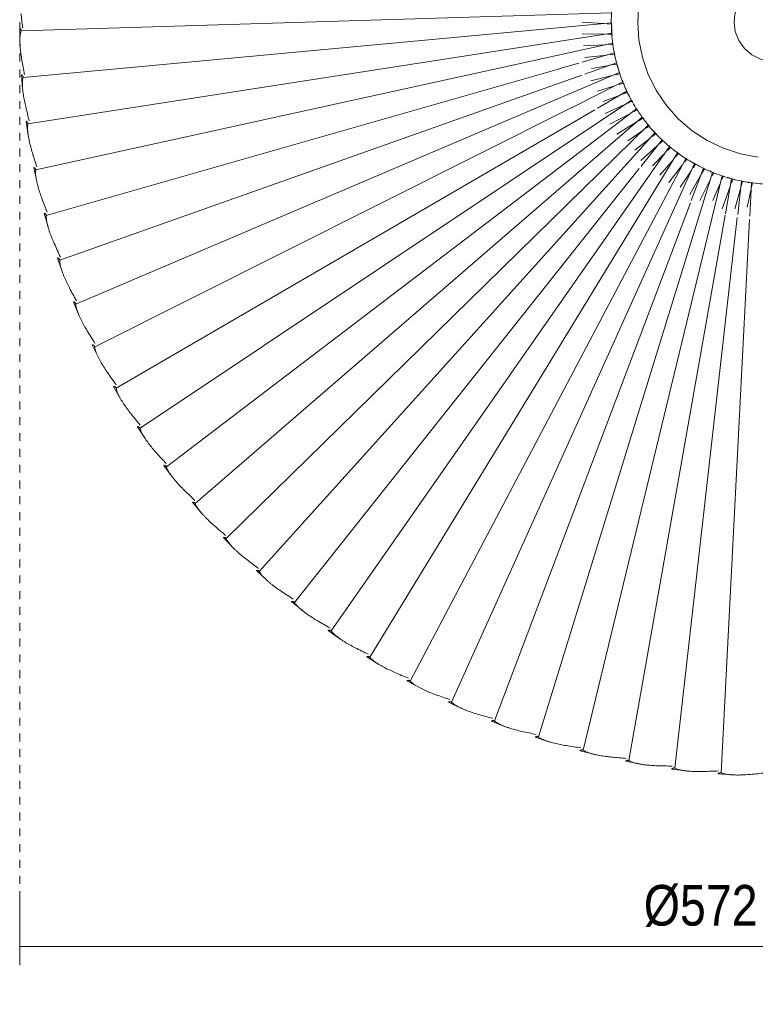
# Model space of a CAD drawing. Header units: millimetres. Extents: x -7014 to -4812, y -150 to 6878.
# Tile 14 of 17: x -6061 to -5782, y 6219 to 6593. Entities that reach past the tile are written whole.
import ezdxf

# ---------------------------------------------------------------- set-up
doc = ezdxf.new("R2010")
doc.units = ezdxf.units.MM
doc.linetypes.add('Dash', pattern=[6, 3, -3])
doc.layers.add('A-ANNO-DIMS', color=7, linetype='Dash', lineweight=9, true_color=0xd2d2d2)
doc.layers.add('A-ANNO-DIMS-7', color=7, linetype='Continuous', lineweight=9)
doc.layers.add('E-LITE-EQPM', color=7, linetype='Continuous', lineweight=20)
doc.styles.add('Arial Narrow', font='ARIALN.TTF', dxfattribs={"height": 15.4})
doc.dimstyles.new('FARO_-_2_2mm_Arial_Narrow_mm_Inch_Left', dxfattribs={"dimscale": 304.8, "dimtxt": 15.760837, "dimasz": 0, "dimexe": 0.068898, "dimexo": 0.0625, "dimgap": 0.011483, "dimtad": 1, "dimdec": 0, "dimzin": 0, "dimdsep": 46, "dimtxsty": 'Arial Narrow', "dimblk1": 'NONE', "dimblk2": 'NONE', "dimsah": 1, "dimcen": 0.09, "dimadec": 0, "dimazin": 0, "dimtfac": 1, "dimtdec": 4, "dimtix": 1, "dimtmove": 0, "dimatfit": 3, "dimfxl": 0.022966, "dimfxlon": 1, "dimtvp": 1, "dimtolj": 1, "dimtzin": 0, "dimarcsym": 2})

# ---------------------------------------------------------------- blocks, each defined once
blk = doc.blocks.new('71576-01 - 71576-01 SAIGON Grey_matt white floor 0_1M R55-457170-Planta_PDF')
at = {"layer": 'E-LITE-EQPM'}
for p, q in [((60.64, -9.99), (61, -8.45)), ((61, -8.45), (61.1, -7.99)), ((61.02, -8.33), (61.04, -7.97)), ((73.73, -9.1), (61.02, -8.45)), ((61.1, -7.99), (62.74, -8.35)), ((63.87, -8.59), (63.95, -8.61)), ((63.95, -8.61), (70.21, -9.99)), ((284.93, -19.9), (74.97, -9.16)), ((59.52, -15.82), (59.71, -14.73)), ((60.28, -12.47), (60.36, -12.22)), ((60.36, -12.21), (60.49, -11.76)), ((73.02, -13.65), (60.38, -12.22)), ((60.39, -12.1), (60.47, -11.37)), ((60.49, -11.76), (62.74, -12.41)), ((63.21, -12.54), (63.29, -12.56)), ((63.29, -12.56), (70.89, -14.73)), ((283.15, -37.54), (74.25, -13.79)), ((58.92, -17.46), (59.48, -15.94)), ((59.48, -15.93), (59.65, -15.49)), ((72.86, -18.3), (59.5, -15.94)), ((59.65, -15.49), (61.18, -16.03)), ((62.39, -16.46), (70.9, -19.48)), ((280.28, -55.02), (73.25, -18.37)), ((285.37, -21), (285.71, -15.61)), ((57.11, -23.07), (57.31, -22.4)), ((58.38, -19.59), (58.57, -19.16)), ((58.4, -19.6), (58.51, -19.13)), ((276.33, -72.3), (58.4, -19.6)), ((58.57, -19.16), (59.76, -19.66)), ((61.25, -20.3), (67.8, -23.09)), ((56.51, -24.22), (57.05, -23.18)), ((57.05, -23.17), (57.27, -22.76)), ((271.31, -89.3), (57.07, -23.18)), ((57.27, -22.76), (58.42, -23.33)), ((59.88, -24.06), (67.8, -28.03)), ((53.75, -30.06), (54.01, -29.67)), ((53.81, -29.96), (54.25, -28.96)), ((54.01, -29.67), (55.36, -30.57)), ((55.51, -26.67), (55.75, -26.26)), ((67.8, -31.32), (55.53, -26.68)), ((55.57, -26.57), (55.69, -26.23)), ((55.75, -26.26), (57.68, -27.39)), ((58.27, -27.73), (65.4, -31.87)), ((51.49, -33.71), (51.77, -33.34)), ((51.78, -33.33), (52.07, -32.96)), ((250.1, -137.97), (51.8, -33.34)), ((51.85, -33.24), (52.02, -32.92)), ((52.07, -32.96), (53.05, -33.71)), ((53.31, -30.69), (53.74, -30.07)), ((258.17, -122.2), (53.76, -30.07)), ((56.44, -31.29), (62.74, -35.5)), ((265.25, -105.95), (68.58, -31.61)), ((283.52, -38.66), (284.19, -33.3)), ((49.21, -36.93), (49.6, -36.49)), ((49.61, -36.48), (49.92, -36.13)), ((241.06, -153.22), (49.63, -36.49)), ((49.69, -36.39), (50.13, -35.66)), ((49.92, -36.13), (51.15, -37.19)), ((54.39, -34.73), (60.95, -39.72)), ((46.9, -39.84), (47.25, -39.49)), ((47.27, -39.47), (47.59, -39.15)), ((231.09, -167.87), (47.27, -39.5)), ((47.34, -39.4), (47.56, -39.07)), ((47.59, -39.15), (47.56, -39.13)), ((47.59, -39.15), (48.75, -40.29)), ((52.13, -38.03), (58.1, -43.19)), ((42.02, -45.02), (42.37, -44.74)), ((42.09, -44.96), (42.51, -44.5)), ((42.37, -44.74), (43.39, -46.01)), ((44.48, -42.55), (44.71, -42.34)), ((44.73, -42.33), (45.07, -42.03)), ((54.67, -50.26), (44.73, -42.36)), ((44.8, -42.26), (45.28, -41.65)), ((45.07, -42.03), (46.12, -43.19)), ((47.02, -44.19), (52.62, -50.41)), ((49.67, -41.19), (54.58, -46)), ((39.14, -47.57), (39.58, -47.13)), ((39.14, -47.54), (39.52, -47.29)), ((196.03, -207.74), (39.14, -47.57)), ((39.52, -47.29), (40.26, -48.34)), ((41.45, -45.46), (42, -45.03)), ((208.53, -195.19), (42.02, -45.05)), ((44.19, -47.03), (48.69, -52.68)), ((32.39, -52.31), (32.75, -52.13)), ((32.95, -52.02), (33.36, -51.81)), ((168.8, -230.41), (32.95, -52.05)), ((33.36, -51.81), (33.96, -52.95)), ((35.35, -50.33), (36.1, -49.89)), ((36.12, -49.9), (36.79, -49.31)), ((36.12, -49.88), (36.51, -49.65)), ((182.77, -219.5), (36.12, -49.9)), ((36.51, -49.65), (37.45, -51.18)), ((38.03, -52.13), (42.51, -59.47)), ((41.19, -49.68), (45.13, -55.31)), ((220.24, -181.88), (55.64, -51.03)), ((280.57, -56.17), (281.58, -50.86)), ((26.26, -55.7), (26.69, -55.55)), ((32.76, -66.91), (26.26, -55.73)), ((26.69, -55.55), (27.4, -57.42)), ((28.93, -54.29), (29.65, -53.97)), ((29.66, -53.97), (30.08, -53.78)), ((154.19, -240.44), (29.66, -53.99)), ((29.76, -53.92), (30.42, -53.48)), ((30.08, -53.78), (30.75, -55.26)), ((34.72, -54.39), (38.83, -62.17)), ((15.13, -59.66), (15.48, -59.6)), ((15.49, -59.62), (17.21, -59)), ((15.49, -59.6), (15.95, -59.53)), ((19.75, -71.66), (15.49, -59.62)), ((15.95, -59.53), (16.23, -61.12)), ((18.73, -58.62), (19.15, -58.53)), ((19.16, -58.55), (19.47, -58.41)), ((19.16, -58.53), (19.61, -58.42)), ((107.02, -264.82), (19.16, -58.55)), ((19.61, -58.42), (19.99, -60)), ((22.07, -57.42), (22.74, -57.23)), ((22.75, -57.25), (23.74, -56.74)), ((22.75, -57.22), (23.19, -57.09)), ((32.39, -76.47), (22.75, -57.25)), ((23.19, -57.09), (23.67, -58.64)), ((27.72, -58.27), (30.15, -64.7)), ((31.28, -56.44), (34.67, -63.96)), ((3.35, -285.61), (-3.45, -61.5)), ((0.37, -61.58), (0.83, -61.62)), ((21.06, -284.85), (0.37, -61.6)), ((0.48, -61.59), (2.03, -61.43)), ((0.83, -61.62), (0.72, -63.24)), ((2.56, -61.4), (4.18, -61.44)), ((4.19, -61.44), (4.65, -61.45)), ((38.68, -283), (4.19, -61.46)), ((4.3, -61.44), (5.03, -61.32)), ((4.65, -61.45), (4.64, -63.07)), ((7.85, -61.07), (7.98, -61.06)), ((7.99, -61.06), (8.46, -61.04)), ((56.16, -280.05), (7.99, -61.08)), ((8.1, -61.06), (8.67, -60.93)), ((8.46, -61.04), (8.54, -62.66)), ((11.08, -60.52), (11.76, -60.45)), ((11.76, -60.47), (12.3, -60.31)), ((11.76, -60.45), (12.23, -60.4)), ((15.26, -72.71), (11.76, -60.47)), ((12.23, -60.4), (12.41, -62.01)), ((12.55, -63.21), (12.56, -63.29)), ((12.56, -63.3), (13.51, -71.66)), ((16.44, -62.31), (16.46, -62.39)), ((16.46, -62.4), (17.66, -69.16)), ((20.27, -61.17), (20.29, -61.25)), ((20.29, -61.25), (22.27, -69.4)), ((24.05, -59.88), (26.23, -66.91)), ((0.62, -64.53), (0.02, -72.75)), ((0.63, -64.44), (0.62, -64.52)), ((4.62, -64.36), (4.54, -72.61)), ((4.62, -64.28), (4.62, -64.36)), ((8.6, -63.87), (8.61, -63.95)), ((8.61, -63.95), (9.03, -72.19)), ((138.98, -249.54), (33.29, -67.83)), ((276.55, -73.46), (277.89, -68.23)), ((17.67, -81.14), (15.61, -73.91)), ((90.39, -270.95), (20.16, -72.81)), ((123.24, -257.67), (32.46, -76.61)), ((73.42, -276.03), (17.71, -81.28)), ((271.46, -90.47), (273.12, -85.33)), ((265.33, -107.13), (267.3, -102.1)), ((258.18, -123.37), (260.46, -118.48)), ((250.03, -139.15), (252.61, -134.4)), ((240.92, -154.39), (243.79, -149.81)), ((230.88, -169.03), (234.03, -164.64)), ((219.95, -183.02), (223.37, -178.84)), ((208.18, -196.31), (211.85, -192.35)), ((195.6, -208.84), (199.51, -205.11)), ((182.28, -220.57), (186.41, -217.09)), ((168.25, -231.45), (172.58, -228.23)), ((153.57, -241.44), (158.1, -238.5)), ((138.3, -250.5), (143, -247.84)), ((122.5, -258.59), (127.36, -256.23)), ((106.23, -265.69), (111.22, -263.64)), ((89.55, -271.77), (94.66, -270.03)), ((72.52, -276.8), (77.73, -275.38)), ((55.21, -280.76), (60.5, -279.67)), ((37.7, -283.65), (43.04, -282.88)), ((2.29, -286.13), (7.69, -286.04)), ((20.03, -285.44), (25.42, -285.01))]:
    blk.add_line(p, q, dxfattribs=at)
at = {"layer": 'E-LITE-EQPM', "flags": 128}
for points in [[(-4.84, -51.35), (0, -51.58)], [(0, -51.58), (6.81, -51.13), (13.51, -49.78), (19.97, -47.56), (26.08, -44.5), (31.73, -40.67), (36.82, -36.12), (41.27, -30.94), (45, -25.21), (47.93, -19.05), (50.03, -12.55), (51.25, -5.83)], [(0, 15), (-3.65, 14.55), (-7.08, 13.22), (-10.08, 11.11), (-12.48, 8.32), (-14.13, 5.03), (-14.93, 1.45), (-14.83, -2.23), (-13.85, -5.77), (-12.03, -8.97), (-9.48, -11.62), (-6.37, -13.58), (-2.88, -14.72), (0, -15)], [(0, -15), (3.65, -14.55), (7.08, -13.22), (10.08, -11.11), (12.48, -8.32), (14.13, -5.03), (14.93, -1.45), (14.83, 2.23), (13.85, 5.77), (12.03, 8.97), (9.48, 11.62), (6.37, 13.58), (2.88, 14.72), (0, 15)]]:
    blk.add_lwpolyline(points, dxfattribs=at)
at = {"layer": 'E-LITE-EQPM'}
for start, end in [(352.5564, 356.1173), (349.3541, 351.5942), (352.1109, 352.5258), (345.606, 348.3139), (348.5581, 349.0057), (341.4491, 344.1986), (344.3367, 345.4474), (338.6514, 341.4137), (334.7789, 336.8175), (337.2169, 338.3381), (330.1837, 334.2857), (334.3434, 334.7593), (324.5737, 327.2139), (327.2255, 327.65), (327.6654, 330.0797), (320.581, 323.1157), (323.2083, 324.1179), (317.3897, 319.651), (320.1119, 320.5569), (312.4441, 316.2734), (316.5583, 317.0065), (306.6226, 309.368), (309.4785, 312.3543), (299.631, 302.7803), (302.8042, 305.0887), (305.2109, 306.3384), (292.5741, 295.2268), (295.2344, 298.0556), (298.1624, 299.2287), (281.5304, 284.2342), (284.5585, 285.0072), (285.4176, 287.7194), (288.1303, 292.1184), (266.1438, 270), (270, 270.3404), (270.4359, 273.0829), (273.209, 274.3386), (274.5918, 277.3234), (277.4575, 280.3784), (281.0003, 281.3825)]:
    blk.add_arc((0, 0), 61.61, start, end, dxfattribs=at)
for points in [[(284.98, -3.25), (285.07, -4.18), (285.26, -6.04), (285.44, -7.89), (285.52, -8.82)], [(284.23, -20.92), (284.27, -21.85), (284.34, -23.72), (284.4, -25.58), (284.43, -26.51)], [(285.31, -21), (285.28, -21), (285.25, -21), (285.2, -21)], [(282.38, -38.51), (282.36, -39.44), (282.32, -41.3), (282.27, -43.16), (282.24, -44.09)], [(283.46, -38.66), (283.43, -38.65), (283.4, -38.65), (283.35, -38.65)], [(279.45, -55.95), (279.37, -56.87), (279.22, -58.73), (279.05, -60.59), (278.96, -61.51)], [(280.52, -56.16), (280.49, -56.16), (280.45, -56.15), (280.4, -56.14)], [(275.44, -73.17), (275.31, -74.09), (275.04, -75.93), (274.75, -77.77), (274.61, -78.69)], [(276.5, -73.45), (276.47, -73.44), (276.43, -73.43), (276.38, -73.42)], [(270.37, -90.11), (270.18, -91.02), (269.8, -92.84), (269.4, -94.66), (269.2, -95.57)], [(271.42, -90.46), (271.39, -90.45), (271.35, -90.44), (271.3, -90.42)], [(264.27, -106.7), (264.02, -107.6), (263.52, -109.4), (263.01, -111.19), (262.75, -112.08)], [(265.29, -107.11), (265.26, -107.1), (265.22, -107.09), (265.17, -107.07)], [(257.14, -122.89), (256.84, -123.77), (256.23, -125.53), (255.61, -127.29), (255.3, -128.16)], [(258.13, -123.36), (258.11, -123.35), (258.07, -123.33), (258.02, -123.31)], [(249.02, -138.6), (248.67, -139.46), (247.95, -141.18), (247.22, -142.89), (246.86, -143.75)], [(239.95, -153.77), (239.54, -154.61), (238.72, -156.28), (237.89, -157.95), (237.47, -158.78)], [(240.88, -154.37), (240.86, -154.35), (240.82, -154.33), (240.77, -154.3)], [(229.95, -168.36), (229.49, -169.17), (228.57, -170.79), (227.63, -172.4), (227.16, -173.2)], [(230.85, -169.01), (230.82, -168.99), (230.78, -168.97), (230.74, -168.94)], [(219.07, -182.29), (218.56, -183.07), (217.54, -184.63), (216.5, -186.18), (215.98, -186.95)], [(219.92, -183), (219.9, -182.99), (219.86, -182.96), (219.81, -182.92)], [(207.34, -195.53), (206.79, -196.28), (205.67, -197.77), (204.54, -199.25), (203.97, -199.99)], [(208.17, -196.3), (208.15, -196.29), (208.11, -196.25), (208.05, -196.2)], [(194.82, -208.01), (194.22, -208.72), (193.01, -210.14), (191.79, -211.55), (191.18, -212.25)], [(195.59, -208.83), (195.57, -208.82), (195.54, -208.78), (195.48, -208.73)], [(181.54, -219.69), (180.9, -220.36), (179.6, -221.71), (178.3, -223.04), (177.65, -223.7)], [(167.57, -230.53), (166.88, -231.16), (165.51, -232.42), (164.13, -233.67), (163.43, -234.29)], [(152.95, -240.47), (152.23, -241.06), (150.78, -242.23), (149.32, -243.39), (148.59, -243.97)], [(137.74, -249.5), (136.98, -250.04), (135.46, -251.12), (133.94, -252.19), (133.17, -252.72)], [(122, -257.56), (121.21, -258.05), (119.63, -259.04), (118.04, -260.01), (117.25, -260.49)], [(105.8, -264.63), (104.98, -265.07), (103.34, -265.96), (101.69, -266.83), (100.87, -267.26)], [(89.18, -270.68), (88.34, -271.07), (86.64, -271.85), (84.95, -272.62), (84.1, -273)], [(72.22, -275.69), (71.36, -276.03), (69.62, -276.7), (67.88, -277.36), (67.01, -277.69)], [(54.99, -279.64), (54.1, -279.92), (52.32, -280.49), (50.55, -281.04), (49.66, -281.31)], [(37.54, -282.51), (36.64, -282.74), (34.83, -283.19), (33.02, -283.63), (32.11, -283.85)], [(37.68, -283.59), (37.68, -283.56), (37.67, -283.52), (37.66, -283.48)], [(55.2, -280.7), (55.19, -280.67), (55.18, -280.64), (55.17, -280.6)], [(0, -285.26), (-0.55, -285.33), (-1.64, -285.46), (-2.73, -285.58), (-3.27, -285.64)], [(2.28, -284.99), (1.9, -285.03), (1.14, -285.13), (0.38, -285.22), (0, -285.26)], [(2.29, -286.07), (2.29, -286.05), (2.28, -286.01), (2.28, -285.96)], [(19.95, -284.3), (19.03, -284.47), (17.2, -284.81), (15.37, -285.13), (14.45, -285.29)], [(20.02, -285.38), (20.02, -285.35), (20.02, -285.31), (20.01, -285.27)]]:
    blk.add_open_spline(points, degree=3, dxfattribs=at)
for points, knots in [([(285.52, -8.82), (285.59, -9.58), (285.71, -11.11), (285.77, -13.02), (285.76, -14.34), (285.74, -15.09), (285.71, -15.65), (285.68, -16.21), (285.63, -16.77), (285.57, -17.32), (285.49, -17.86), (285.39, -18.39), (285.23, -19.08), (285.07, -19.58), (284.93, -19.9)], [0, 0, 0, 0, 0.2, 0.4, 0.5, 0.55, 0.6, 0.65, 0.7, 0.75, 0.8, 0.85, 0.9, 1, 1, 1, 1]), ([(284.93, -19.9), (284.91, -19.95), (284.88, -20.06), (284.86, -20.22), (284.92, -20.41), (284.99, -20.55), (285.06, -20.66), (285.12, -20.76), (285.21, -20.88), (285.29, -20.97), (285.33, -20.99), (285.34, -21)], [0, 0, 0, 0, 0.071429, 0.160714, 0.25, 0.357143, 0.446429, 0.535714, 0.642857, 0.857143, 1, 1, 1, 1]), ([(285.37, -21), (285.37, -21), (285.35, -21), (285.22, -21), (285.02, -20.99), (284.89, -20.99)], [-0.8357442, -0.8357442, -0.8357442, -0.8357442, -0.6666667, -0.3333333, 0, 0, 0, 0]), ([(284.43, -26.51), (284.45, -27.28), (284.47, -28.81), (284.41, -30.71), (284.32, -32.03), (284.25, -32.78), (284.19, -33.34), (284.12, -33.89), (284.04, -34.45), (283.94, -34.99), (283.83, -35.53), (283.7, -36.05), (283.5, -36.73), (283.3, -37.22), (283.15, -37.54)], [0, 0, 0, 0, 0.2, 0.4, 0.5, 0.55, 0.6, 0.65, 0.7, 0.75, 0.8, 0.85, 0.9, 1, 1, 1, 1]), ([(283.15, -37.54), (283.13, -37.58), (283.09, -37.69), (283.06, -37.85), (283.11, -38.04), (283.16, -38.18), (283.23, -38.3), (283.29, -38.4), (283.37, -38.52), (283.44, -38.62), (283.48, -38.65), (283.49, -38.65)], [0, 0, 0, 0, 0.071429, 0.160714, 0.25, 0.357143, 0.446429, 0.535714, 0.642857, 0.857143, 1, 1, 1, 1]), ([(282.24, -44.09), (282.21, -44.86), (282.13, -46.4), (281.96, -48.29), (281.79, -49.6), (281.67, -50.35), (281.58, -50.9), (281.47, -51.45), (281.36, -52), (281.23, -52.54), (281.08, -53.06), (280.92, -53.57), (280.67, -54.24), (280.45, -54.72), (280.28, -55.02)], [0, 0, 0, 0, 0.2, 0.4, 0.5, 0.55, 0.6, 0.65, 0.7, 0.75, 0.8, 0.85, 0.9, 1, 1, 1, 1]), ([(280.28, -55.02), (280.25, -55.07), (280.2, -55.17), (280.17, -55.33), (280.2, -55.52), (280.25, -55.67), (280.31, -55.79), (280.36, -55.89), (280.43, -56.02), (280.5, -56.12), (280.54, -56.15), (280.55, -56.16)], [0, 0, 0, 0, 0.071429, 0.160714, 0.25, 0.357143, 0.446429, 0.535714, 0.642857, 0.857143, 1, 1, 1, 1]), ([(278.96, -61.51), (278.88, -62.28), (278.71, -63.8), (278.42, -65.69), (278.17, -66.98), (278.01, -67.72), (277.88, -68.26), (277.74, -68.81), (277.59, -69.34), (277.43, -69.88), (277.25, -70.39), (277.06, -70.89), (276.77, -71.54), (276.52, -72), (276.33, -72.3)], [0, 0, 0, 0, 0.2, 0.4, 0.5, 0.55, 0.6, 0.65, 0.7, 0.75, 0.8, 0.85, 0.9, 1, 1, 1, 1]), ([(276.33, -72.3), (276.3, -72.34), (276.24, -72.45), (276.2, -72.6), (276.22, -72.79), (276.26, -72.94), (276.31, -73.06), (276.35, -73.17), (276.42, -73.31), (276.48, -73.41), (276.51, -73.44), (276.52, -73.45)], [0, 0, 0, 0, 0.071429, 0.160714, 0.25, 0.357143, 0.446429, 0.535714, 0.642857, 0.857143, 1, 1, 1, 1]), ([(274.61, -78.69), (274.49, -79.45), (274.22, -80.97), (273.81, -82.83), (273.48, -84.11), (273.27, -84.83), (273.11, -85.36), (272.94, -85.9), (272.75, -86.43), (272.56, -86.95), (272.35, -87.45), (272.13, -87.94), (271.8, -88.57), (271.52, -89.01), (271.31, -89.3)], [0, 0, 0, 0, 0.2, 0.4, 0.5, 0.55, 0.6, 0.65, 0.7, 0.75, 0.8, 0.85, 0.9, 1, 1, 1, 1]), ([(271.31, -89.3), (271.28, -89.34), (271.22, -89.44), (271.17, -89.59), (271.18, -89.78), (271.2, -89.93), (271.24, -90.06), (271.28, -90.17), (271.34, -90.31), (271.39, -90.42), (271.43, -90.45), (271.44, -90.46)], [0, 0, 0, 0, 0.071429, 0.160714, 0.25, 0.357143, 0.446429, 0.535714, 0.642857, 0.857143, 1, 1, 1, 1]), ([(269.2, -95.57), (269.03, -96.32), (268.67, -97.82), (268.15, -99.65), (267.74, -100.9), (267.49, -101.61), (267.29, -102.14), (267.09, -102.66), (266.87, -103.17), (266.64, -103.68), (266.4, -104.17), (266.15, -104.64), (265.78, -105.25), (265.48, -105.68), (265.25, -105.95)], [0, 0, 0, 0, 0.2, 0.4, 0.5, 0.55, 0.6, 0.65, 0.7, 0.75, 0.8, 0.85, 0.9, 1, 1, 1, 1]), ([(265.25, -105.95), (265.22, -105.99), (265.15, -106.08), (265.09, -106.23), (265.09, -106.43), (265.1, -106.58), (265.14, -106.71), (265.17, -106.82), (265.22, -106.96), (265.26, -107.07), (265.29, -107.11), (265.31, -107.11)], [0, 0, 0, 0, 0.071429, 0.160714, 0.25, 0.357143, 0.446429, 0.535714, 0.642857, 0.857143, 1, 1, 1, 1]), ([(262.75, -112.08), (262.54, -112.82), (262.09, -114.29), (261.45, -116.08), (260.96, -117.31), (260.67, -118.01), (260.44, -118.52), (260.21, -119.02), (259.96, -119.53), (259.7, -120.02), (259.43, -120.49), (259.15, -120.95), (258.75, -121.53), (258.41, -121.94), (258.17, -122.2)], [0, 0, 0, 0, 0.2, 0.4, 0.5, 0.55, 0.6, 0.65, 0.7, 0.75, 0.8, 0.85, 0.9, 1, 1, 1, 1]), ([(258.17, -122.2), (258.13, -122.23), (258.06, -122.32), (257.99, -122.47), (257.98, -122.66), (257.98, -122.81), (258.01, -122.94), (258.03, -123.06), (258.07, -123.2), (258.11, -123.32), (258.14, -123.35), (258.15, -123.36)], [0, 0, 0, 0, 0.071429, 0.160714, 0.25, 0.357143, 0.446429, 0.535714, 0.642857, 0.857143, 1, 1, 1, 1]), ([(255.3, -128.16), (255.04, -128.89), (254.5, -130.32), (253.75, -132.07), (253.19, -133.27), (252.85, -133.94), (252.59, -134.44), (252.32, -134.93), (252.04, -135.42), (251.76, -135.89), (251.46, -136.35), (251.15, -136.79), (250.71, -137.34), (250.35, -137.73), (250.1, -137.97)], [0, 0, 0, 0, 0.2, 0.4, 0.5, 0.55, 0.6, 0.65, 0.7, 0.75, 0.8, 0.85, 0.9, 1, 1, 1, 1]), ([(250.1, -137.97), (250.06, -138.01), (249.98, -138.09), (249.9, -138.23), (249.87, -138.42), (249.87, -138.58), (249.89, -138.71), (249.91, -138.82), (249.94, -138.97), (249.97, -139.09), (249.99, -139.13), (250, -139.13)], [0, 0, 0, 0, 0.071429, 0.160714, 0.25, 0.357143, 0.446429, 0.535714, 0.642857, 0.857143, 1, 1, 1, 1]), ([(246.86, -143.75), (246.55, -144.45), (245.92, -145.85), (245.07, -147.56), (244.44, -148.72), (244.06, -149.37), (243.77, -149.85), (243.47, -150.32), (243.16, -150.79), (242.85, -151.24), (242.52, -151.68), (242.18, -152.1), (241.71, -152.63), (241.33, -152.99), (241.06, -153.22)], [0, 0, 0, 0, 0.2, 0.4, 0.5, 0.55, 0.6, 0.65, 0.7, 0.75, 0.8, 0.85, 0.9, 1, 1, 1, 1]), ([(241.06, -153.22), (241.02, -153.25), (240.93, -153.33), (240.84, -153.46), (240.81, -153.65), (240.8, -153.81), (240.8, -153.94), (240.82, -154.06), (240.84, -154.2), (240.86, -154.32), (240.89, -154.36), (240.9, -154.37)], [0, 0, 0, 0, 0.071429, 0.160714, 0.25, 0.357143, 0.446429, 0.535714, 0.642857, 0.857143, 1, 1, 1, 1]), ([(237.47, -158.78), (237.12, -159.47), (236.41, -160.82), (235.45, -162.47), (234.74, -163.59), (234.32, -164.21), (234.01, -164.68), (233.68, -165.13), (233.34, -165.58), (233, -166.01), (232.65, -166.43), (232.28, -166.82), (231.78, -167.32), (231.38, -167.66), (231.09, -167.87)], [0, 0, 0, 0, 0.2, 0.4, 0.5, 0.55, 0.6, 0.65, 0.7, 0.75, 0.8, 0.85, 0.9, 1, 1, 1, 1]), ([(231.09, -167.87), (231.05, -167.9), (230.96, -167.98), (230.86, -168.1), (230.81, -168.29), (230.79, -168.44), (230.79, -168.58), (230.8, -168.69), (230.81, -168.84), (230.83, -168.96), (230.85, -169), (230.86, -169.01)], [0, 0, 0, 0, 0.071429, 0.160714, 0.25, 0.357143, 0.446429, 0.535714, 0.642857, 0.857143, 1, 1, 1, 1]), ([(227.16, -173.2), (226.77, -173.86), (225.98, -175.18), (224.92, -176.76), (224.15, -177.83), (223.69, -178.43), (223.34, -178.87), (222.99, -179.3), (222.63, -179.73), (222.26, -180.14), (221.88, -180.54), (221.49, -180.91), (220.96, -181.37), (220.53, -181.69), (220.24, -181.88)], [0, 0, 0, 0, 0.2, 0.4, 0.5, 0.55, 0.6, 0.65, 0.7, 0.75, 0.8, 0.85, 0.9, 1, 1, 1, 1]), ([(220.24, -181.88), (220.19, -181.91), (220.1, -181.97), (219.99, -182.1), (219.93, -182.28), (219.9, -182.43), (219.9, -182.56), (219.89, -182.68), (219.9, -182.83), (219.91, -182.95), (219.92, -182.99), (219.93, -183)], [0, 0, 0, 0, 0.071429, 0.160714, 0.25, 0.357143, 0.446429, 0.535714, 0.642857, 0.857143, 1, 1, 1, 1]), ([(215.98, -186.95), (215.55, -187.59), (214.68, -188.85), (213.53, -190.37), (212.69, -191.39), (212.19, -191.96), (211.82, -192.38), (211.44, -192.79), (211.05, -193.19), (210.66, -193.58), (210.26, -193.95), (209.85, -194.29), (209.28, -194.73), (208.84, -195.01), (208.53, -195.19)], [0, 0, 0, 0, 0.2, 0.4, 0.5, 0.55, 0.6, 0.65, 0.7, 0.75, 0.8, 0.85, 0.9, 1, 1, 1, 1]), ([(208.53, -195.19), (208.49, -195.21), (208.39, -195.27), (208.28, -195.39), (208.21, -195.57), (208.17, -195.72), (208.15, -195.85), (208.14, -195.97), (208.13, -196.11), (208.14, -196.24), (208.15, -196.28), (208.16, -196.29)], [0, 0, 0, 0, 0.071429, 0.160714, 0.25, 0.357143, 0.446429, 0.535714, 0.642857, 0.857143, 1, 1, 1, 1]), ([(203.97, -199.99), (203.51, -200.6), (202.55, -201.8), (201.31, -203.24), (200.41, -204.21), (199.88, -204.75), (199.48, -205.14), (199.08, -205.53), (198.66, -205.91), (198.25, -206.27), (197.82, -206.61), (197.39, -206.93), (196.81, -207.33), (196.35, -207.59), (196.03, -207.74)], [0, 0, 0, 0, 0.2, 0.4, 0.5, 0.55, 0.6, 0.65, 0.7, 0.75, 0.8, 0.85, 0.9, 1, 1, 1, 1]), ([(196.03, -207.74), (195.98, -207.76), (195.88, -207.82), (195.76, -207.93), (195.68, -208.11), (195.63, -208.25), (195.61, -208.38), (195.59, -208.5), (195.57, -208.64), (195.57, -208.77), (195.58, -208.81), (195.59, -208.82)], [0, 0, 0, 0, 0.071429, 0.160714, 0.25, 0.357143, 0.446429, 0.535714, 0.642857, 0.857143, 1, 1, 1, 1]), ([(191.18, -212.25), (190.67, -212.83), (189.65, -213.98), (188.32, -215.34), (187.36, -216.25), (186.8, -216.75), (186.38, -217.12), (185.95, -217.48), (185.51, -217.83), (185.07, -218.17), (184.63, -218.48), (184.18, -218.78), (183.57, -219.14), (183.09, -219.37), (182.77, -219.5)], [0, 0, 0, 0, 0.2, 0.4, 0.5, 0.55, 0.6, 0.65, 0.7, 0.75, 0.8, 0.85, 0.9, 1, 1, 1, 1]), ([(182.77, -219.5), (182.72, -219.52), (182.61, -219.57), (182.49, -219.67), (182.39, -219.84), (182.34, -219.98), (182.31, -220.11), (182.28, -220.23), (182.26, -220.37), (182.24, -220.49), (182.25, -220.54), (182.26, -220.55)], [0, 0, 0, 0, 0.071429, 0.160714, 0.25, 0.357143, 0.446429, 0.535714, 0.642857, 0.857143, 1, 1, 1, 1]), ([(177.65, -223.7), (177.11, -224.25), (176.01, -225.32), (174.6, -226.6), (173.59, -227.45), (173, -227.92), (172.55, -228.26), (172.1, -228.59), (171.65, -228.91), (171.19, -229.22), (170.72, -229.51), (170.26, -229.78), (169.63, -230.1), (169.14, -230.3), (168.8, -230.41)], [0, 0, 0, 0, 0.2, 0.4, 0.5, 0.55, 0.6, 0.65, 0.7, 0.75, 0.8, 0.85, 0.9, 1, 1, 1, 1]), ([(168.8, -230.41), (168.75, -230.43), (168.65, -230.47), (168.51, -230.56), (168.41, -230.73), (168.34, -230.87), (168.3, -230.99), (168.27, -231.11), (168.24, -231.25), (168.22, -231.37), (168.23, -231.42), (168.23, -231.43)], [0, 0, 0, 0, 0.071429, 0.160714, 0.25, 0.357143, 0.446429, 0.535714, 0.642857, 0.857143, 1, 1, 1, 1]), ([(163.43, -234.29), (162.86, -234.8), (161.7, -235.81), (160.21, -236.99), (159.15, -237.78), (158.53, -238.21), (158.07, -238.52), (157.6, -238.82), (157.12, -239.12), (156.64, -239.4), (156.16, -239.66), (155.68, -239.89), (155.03, -240.18), (154.53, -240.35), (154.19, -240.44)], [0, 0, 0, 0, 0.2, 0.4, 0.5, 0.55, 0.6, 0.65, 0.7, 0.75, 0.8, 0.85, 0.9, 1, 1, 1, 1]), ([(154.19, -240.44), (154.14, -240.45), (154.03, -240.49), (153.89, -240.57), (153.78, -240.73), (153.7, -240.86), (153.66, -240.99), (153.62, -241.1), (153.57, -241.24), (153.55, -241.36), (153.55, -241.4), (153.56, -241.41)], [0, 0, 0, 0, 0.071429, 0.160714, 0.25, 0.357143, 0.446429, 0.535714, 0.642857, 0.857143, 1, 1, 1, 1]), ([(148.59, -243.97), (147.99, -244.45), (146.77, -245.38), (145.21, -246.47), (144.09, -247.19), (143.45, -247.58), (142.97, -247.86), (142.48, -248.14), (141.99, -248.4), (141.49, -248.65), (141, -248.88), (140.5, -249.09), (139.84, -249.33), (139.33, -249.47), (138.98, -249.54)], [0, 0, 0, 0, 0.2, 0.4, 0.5, 0.55, 0.6, 0.65, 0.7, 0.75, 0.8, 0.85, 0.9, 1, 1, 1, 1]), ([(138.98, -249.54), (138.93, -249.55), (138.82, -249.58), (138.68, -249.65), (138.55, -249.8), (138.47, -249.93), (138.42, -250.05), (138.37, -250.16), (138.32, -250.3), (138.28, -250.41), (138.28, -250.46), (138.29, -250.47)], [0, 0, 0, 0, 0.071429, 0.160714, 0.25, 0.357143, 0.446429, 0.535714, 0.642857, 0.857143, 1, 1, 1, 1]), ([(133.17, -252.72), (132.54, -253.16), (131.27, -254.01), (129.64, -255), (128.49, -255.65), (127.82, -256), (127.32, -256.25), (126.82, -256.5), (126.31, -256.73), (125.8, -256.95), (125.29, -257.15), (124.79, -257.32), (124.11, -257.52), (123.59, -257.63), (123.24, -257.67)], [0, 0, 0, 0, 0.2, 0.4, 0.5, 0.55, 0.6, 0.65, 0.7, 0.75, 0.8, 0.85, 0.9, 1, 1, 1, 1]), ([(123.24, -257.67), (123.19, -257.68), (123.07, -257.7), (122.93, -257.77), (122.79, -257.91), (122.7, -258.04), (122.64, -258.15), (122.59, -258.26), (122.53, -258.39), (122.49, -258.51), (122.49, -258.55), (122.49, -258.57)], [0, 0, 0, 0, 0.071429, 0.160714, 0.25, 0.357143, 0.446429, 0.535714, 0.642857, 0.857143, 1, 1, 1, 1]), ([(117.25, -260.49), (116.59, -260.89), (115.26, -261.66), (113.58, -262.55), (112.39, -263.12), (111.7, -263.43), (111.19, -263.66), (110.67, -263.87), (110.15, -264.07), (109.62, -264.26), (109.11, -264.42), (108.59, -264.56), (107.9, -264.72), (107.37, -264.79), (107.02, -264.82)], [0, 0, 0, 0, 0.2, 0.4, 0.5, 0.55, 0.6, 0.65, 0.7, 0.75, 0.8, 0.85, 0.9, 1, 1, 1, 1]), ([(107.02, -264.82), (106.97, -264.82), (106.86, -264.84), (106.71, -264.9), (106.56, -265.03), (106.47, -265.15), (106.4, -265.26), (106.34, -265.36), (106.27, -265.49), (106.22, -265.61), (106.22, -265.65), (106.22, -265.67)], [0, 0, 0, 0, 0.071429, 0.160714, 0.25, 0.357143, 0.446429, 0.535714, 0.642857, 0.857143, 1, 1, 1, 1]), ([(100.87, -267.26), (100.18, -267.62), (98.81, -268.31), (97.08, -269.09), (95.85, -269.59), (95.15, -269.85), (94.62, -270.04), (94.09, -270.22), (93.56, -270.39), (93.03, -270.55), (92.5, -270.68), (91.97, -270.79), (91.27, -270.9), (90.75, -270.94), (90.39, -270.95)], [0, 0, 0, 0, 0.2, 0.4, 0.5, 0.55, 0.6, 0.65, 0.7, 0.75, 0.8, 0.85, 0.9, 1, 1, 1, 1]), ([(90.39, -270.95), (90.34, -270.95), (90.23, -270.96), (90.07, -271), (89.92, -271.13), (89.82, -271.24), (89.74, -271.35), (89.68, -271.45), (89.6, -271.57), (89.54, -271.68), (89.54, -271.73), (89.54, -271.74)], [0, 0, 0, 0, 0.071429, 0.160714, 0.25, 0.357143, 0.446429, 0.535714, 0.642857, 0.857143, 1, 1, 1, 1]), ([(73.42, -276.03), (73.36, -276.03), (73.25, -276.03), (73.09, -276.07), (72.93, -276.18), (72.82, -276.29), (72.74, -276.39), (72.67, -276.49), (72.59, -276.61), (72.52, -276.71), (72.51, -276.76), (72.52, -276.77)], [0, 0, 0, 0, 0.071429, 0.160714, 0.25, 0.357143, 0.446429, 0.535714, 0.642857, 0.857143, 1, 1, 1, 1]), ([(84.1, -273), (83.39, -273.31), (81.98, -273.92), (80.2, -274.59), (78.95, -275.01), (78.23, -275.23), (77.69, -275.39), (77.15, -275.54), (76.61, -275.67), (76.07, -275.79), (75.53, -275.89), (75, -275.97), (74.3, -276.04), (73.77, -276.05), (73.42, -276.03)], [0, 0, 0, 0, 0.2, 0.4, 0.5, 0.55, 0.6, 0.65, 0.7, 0.75, 0.8, 0.85, 0.9, 1, 1, 1, 1]), ([(56.16, -280.05), (56.1, -280.05), (55.99, -280.04), (55.83, -280.07), (55.67, -280.18), (55.55, -280.27), (55.46, -280.37), (55.38, -280.46), (55.29, -280.58), (55.22, -280.68), (55.21, -280.72), (55.21, -280.73)], [0, 0, 0, 0, 0.071429, 0.160714, 0.25, 0.357143, 0.446429, 0.535714, 0.642857, 0.857143, 1, 1, 1, 1]), ([(67.01, -277.69), (66.28, -277.96), (64.84, -278.47), (63.02, -279.04), (61.74, -279.38), (61.01, -279.56), (60.46, -279.68), (59.92, -279.79), (59.37, -279.89), (58.82, -279.98), (58.28, -280.05), (57.74, -280.09), (57.03, -280.12), (56.51, -280.09), (56.16, -280.05)], [0, 0, 0, 0, 0.2, 0.4, 0.5, 0.55, 0.6, 0.65, 0.7, 0.75, 0.8, 0.85, 0.9, 1, 1, 1, 1]), ([(32.11, -283.85), (31.37, -284.03), (29.87, -284.36), (27.99, -284.69), (26.68, -284.87), (25.94, -284.96), (25.38, -285.01), (24.82, -285.06), (24.26, -285.09), (23.71, -285.11), (23.16, -285.11), (22.63, -285.09), (21.92, -285.02), (21.4, -284.93), (21.06, -284.85)], [0, 0, 0, 0, 0.2, 0.4, 0.5, 0.55, 0.6, 0.65, 0.7, 0.75, 0.8, 0.85, 0.9, 1, 1, 1, 1]), ([(38.68, -283), (38.63, -282.99), (38.51, -282.98), (38.36, -282.99), (38.18, -283.09), (38.06, -283.18), (37.97, -283.27), (37.88, -283.36), (37.79, -283.46), (37.71, -283.56), (37.7, -283.61), (37.7, -283.62)], [0, 0, 0, 0, 0.071429, 0.160714, 0.25, 0.357143, 0.446429, 0.535714, 0.642857, 0.857143, 1, 1, 1, 1]), ([(49.66, -281.31), (48.92, -281.54), (47.44, -281.96), (45.59, -282.41), (44.3, -282.67), (43.56, -282.8), (43, -282.89), (42.45, -282.97), (41.89, -283.04), (41.34, -283.09), (40.8, -283.12), (40.26, -283.13), (39.55, -283.12), (39.03, -283.06), (38.68, -283)], [0, 0, 0, 0, 0.2, 0.4, 0.5, 0.55, 0.6, 0.65, 0.7, 0.75, 0.8, 0.85, 0.9, 1, 1, 1, 1]), ([(3.35, -285.61), (3.3, -285.59), (3.19, -285.57), (3.03, -285.57), (2.85, -285.64), (2.71, -285.71), (2.61, -285.79), (2.52, -285.87), (2.4, -285.96), (2.32, -286.05), (2.3, -286.09), (2.3, -286.1)], [0, 0, 0, 0, 0.071429, 0.160714, 0.25, 0.357143, 0.446429, 0.535714, 0.642857, 0.857143, 1, 1, 1, 1]), ([(14.45, -285.29), (13.69, -285.43), (12.18, -285.66), (10.28, -285.88), (8.97, -285.98), (8.21, -286.02), (7.65, -286.04), (7.09, -286.05), (6.53, -286.05), (5.98, -286.03), (5.44, -286), (4.9, -285.94), (4.2, -285.83), (3.69, -285.71), (3.35, -285.61)], [0, 0, 0, 0, 0.2, 0.4, 0.5, 0.55, 0.6, 0.65, 0.7, 0.75, 0.8, 0.85, 0.9, 1, 1, 1, 1]), ([(21.06, -284.85), (21, -284.84), (20.89, -284.82), (20.73, -284.83), (20.56, -284.91), (20.43, -284.99), (20.33, -285.08), (20.24, -285.16), (20.13, -285.26), (20.05, -285.35), (20.03, -285.4), (20.03, -285.41)], [0, 0, 0, 0, 0.071429, 0.160714, 0.25, 0.357143, 0.446429, 0.535714, 0.642857, 0.857143, 1, 1, 1, 1])]:
    blk.add_open_spline(points, degree=3, knots=knots, dxfattribs=at)
blk = doc.blocks.new('DIMBLOCK10-Planta_PDF')
at = {"layer": 'A-ANNO-DIMS-7', "color": 251, "true_color": 0x5b5b5b, "transparency": 16777216}
for p, q in [((-6061.46, 6240.66), (-6061.46, 6261.81)), ((-5489.24, 6240.66), (-5489.24, 6261.81)), ((-6061.46, 6240.81), (-5489.24, 6240.81)), ((-6061.46, 6240.81), (-6061.46, 6233.81)), ((-5489.24, 6240.81), (-5489.24, 6233.81))]:
    blk.add_line(p, q, dxfattribs=at)
at = {"layer": 'A-ANNO-DIMS-7', "color": 0, "transparency": 16777216, "insert": (-5824.63, 6264.21), "char_height": 15.4, "width": 118.2813, "attachment_point": 1, "line_spacing_factor": 0.974696, "style": 'Arial Narrow'}
blk.add_mtext('Ø572 / 22.5"', dxfattribs=at)
blk = doc.blocks.new('_None')

msp = doc.modelspace()

# ---------------------------------------------------------------- linework, layer by layer
at = {"layer": 'A-ANNO-DIMS'}
msp.add_line((-6061.46, 6591.71), (-6061.46, 6245.63), dxfattribs=at)

# ---------------------------------------------------------------- block references
at = {"layer": 'E-LITE-EQPM', "rotation": 269.9999999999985}
msp.add_blockref('71576-01 - 71576-01 SAIGON Grey_matt white floor 0_1M R55-457170-Planta_PDF', (-5775.35, 6591.71), dxfattribs=at)

# ---------------------------------------------------------------- dimensions: what is measured, and where the dimension line sits
at = {"layer": 'A-ANNO-DIMS', "color": 251, "linetype": 'Continuous', "true_color": 0x5b5b5b}
dim = msp.add_linear_dim(base=(-5489.24, 6240.81), p1=(-6061.46, 6233.81), p2=(-5489.24, 6233.81), text='Ø<>', dimstyle='FARO_-_2_2mm_Arial_Narrow_mm_Inch_Left', override={"dimpost": '<>', "dimfxl": 572.229041}, dxfattribs=at)
dim.commit()
dim.dimension.update_dxf_attribs({"geometry": 'DIMBLOCK10-Planta_PDF', "text_midpoint": (-5775.35, 6254.43)})

doc.saveas('drawing.dxf')
